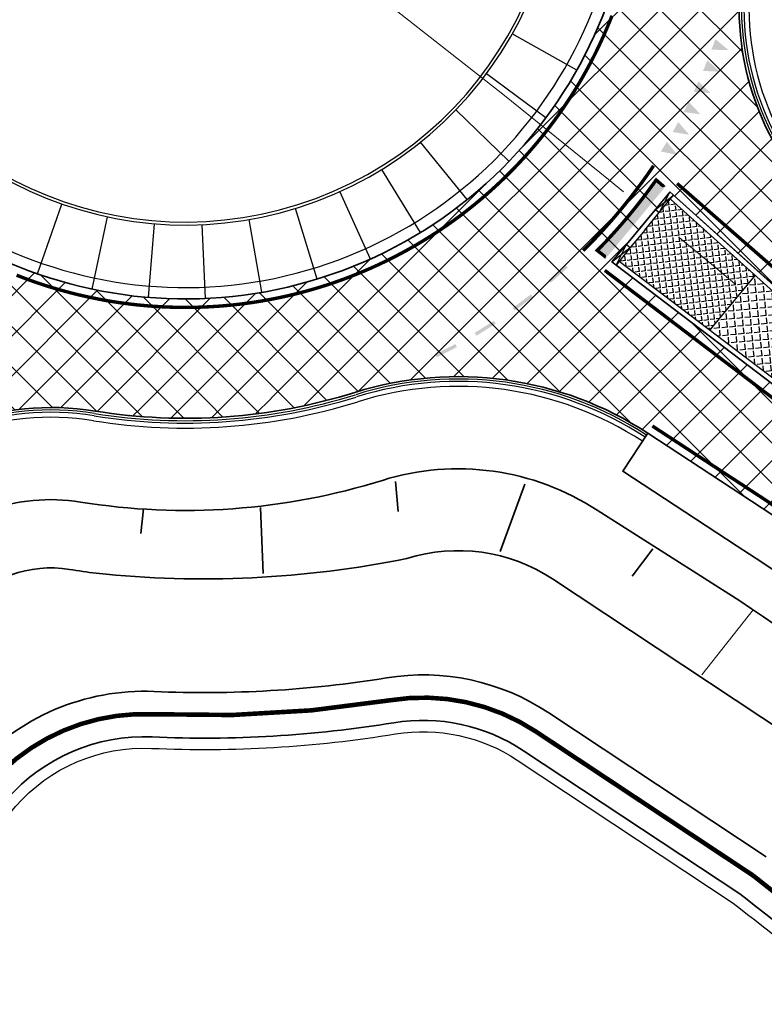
# Model space of a CAD drawing. Extents: x 100296 to 107772, y 404875 to 408930.
# Tile 63 of 97: x 101805 to 101838, y 407321 to 407365. Entities that reach past the tile are written whole.
import ezdxf

# ---------------------------------------------------------------- set-up
doc = ezdxf.new("R2010")
doc.units = 0
doc.linetypes.add('CENTER2', pattern=[28.575, 19.05, -3.175, 3.175, -3.175])
doc.linetypes.add('VW-3-3_STREEP', pattern=[6, 3, -3])
for name, color, linetype, lineweight in [('b-we-gw-taludarcering_lang-g', 2, 'Continuous', 18), ('n-we-am_as_weg_hoofdrijbaan_cirkelboog-g', 1, 'CENTER2', 18), ('n-we-gw-grondwerk-g', 2, 'Continuous', 35), ('n-we-gw-grondwerk_watergang-g', 170, 'Continuous', 35), ('n-we-vh-verharding_asfalt-g', 7, 'Continuous', 35), ('n-we-vh-verharding_kantverharding-g', 3, 'Continuous', 35), ('n-we-vw-markering_langs_streep_33_015-g', 7, 'VW-3-3_STREEP', 35), ('n-we-vw-markering_langs_streep_doorgetrokken_015-g', 7, 'Continuous', 35)]:
    doc.layers.add(name, color=color, linetype=linetype, lineweight=lineweight)
for name, color, linetype in [('n-xx-gw-waterlijn-gd', 161, 'Continuous'), ('TDFPOINT_', 7, 'Continuous'), ('TDNA3100_beton', 251, 'Continuous'), ('TDNL----_bossages', 71, 'Continuous'), ('TDNL----_plangrens', 4, 'ENV-L14'), ('TDNL----_rotonde', 1, 'Continuous')]:
    doc.layers.add(name, color=color, linetype=linetype)
doc.linetypes.add('ENV-L14', pattern='A,12.5,-1.25,[144,env-shp.shx,S=0.125,R=0,X=0,Y=0.75],-1.25', length=15)

# ---------------------------------------------------------------- blocks, each defined once
blk = doc.blocks.new('50000012')
blk.add_solid([(-0.25, 0), (0.25, 0), (0, -0.7)])

msp = doc.modelspace()

# ---------------------------------------------------------------- hatches: boundary and pattern name
at = {"layer": 'TDNA3100_beton'}
h = msp.add_hatch(dxfattribs=at)
h.set_pattern_fill('ANSI37', color=256, scale=10)
h.set_pattern_definition([(45, (0, 0), (-0.8838834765, 0.8838834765), []), (135, (0, 0), (-0.8838834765, -0.8838834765), [])])
edge = h.paths.add_edge_path(flags=16)
edge.add_line((101833.537, 407357.088), (101830.985, 407354.007))
edge.add_line((101830.985, 407354.007), (101850.173, 407339.418))
edge.add_arc((101850.744, 407340.238), 1, 235.1374, 410.3657)
edge.add_line((101851.382, 407341.009), (101833.537, 407357.088))
edge = h.paths.add_edge_path(flags=16)
edge.add_line((101797.812, 407350.409), (101794.66, 407352.871))
edge.add_line((101794.66, 407352.871), (101789.544, 407345.726))
edge.add_line((101789.544, 407345.726), (101780.628, 407333.272))
edge.add_arc((101781.465, 407332.724), 1, 146.7866, 322.0133)
edge.add_line((101782.253, 407332.109), (101792.12, 407343.714))
edge.add_line((101792.12, 407343.714), (101797.812, 407350.409))
edge = h.paths.add_edge_path(flags=16)
edge.add_line((101783.91, 407392.77), (101771.038, 407400.503))
edge.add_arc((101579.015, 407059.943), 390.965, 60.58376, 60.60384)
edge.add_arc((101770.491, 407399.665), 1.001, 64.73, 234.2769)
edge.add_arc((101653.727, 407236.057), 200, 54.23302, 54.48636, ccw=False)
edge.add_line((101770.625, 407398.337), (101782.3, 407389.927))
edge.add_line((101782.3, 407389.927), (101789.428, 407384.793))
edge.add_line((101789.428, 407384.793), (101791.629, 407388.133))
edge.add_line((101791.629, 407388.133), (101783.91, 407392.77))
edge = h.paths.add_edge_path(flags=16)
edge.add_arc((101812.238, 407372.133), 19.75, 20.5147, 200.519)
edge.add_arc((101812.238, 407372.133), 19.75, 200.519, 380.5147)
edge = h.paths.add_edge_path()
edge.add_line((101854.74, 407342.945), (101848.058, 407335.85))
edge.add_arc((101728.074, 407175.838), 200, 53.13592, 56.79757)
edge.add_line((101837.594, 407343.186), (101832.561, 407346.48))
edge.add_arc((101824.232, 407333.753), 15.21, 56.7976, 107.2612)
edge.add_arc((101812.24, 407372.122), 24.989, 260.8586, 287.4148, ccw=False)
edge.add_arc((101806.33, 407335.395), 12.211, 80.8586, 138.8307)
edge.add_line((101797.138, 407343.433), (101785.514, 407330.14))
edge.add_arc((101860.791, 407264.312), 100, 138.83068, 139.62873)
edge.add_line((101784.605, 407329.086), (101776.893, 407334.546))
edge.add_arc((101694.225, 407390.813), 100, 325.75928, 328.42914)
edge.add_line((101779.425, 407338.457), (101787.178, 407351.075))
edge.add_arc((101774.219, 407359.039), 15.21, 328.4291, 376.5199)
edge.add_arc((101774.219, 407359.04), 15.21, 16.5159, 21.6948)
edge.add_arc((101812.221, 407372.059), 24.989, 175.3138, 197.2189, ccw=False)
edge.add_arc((101775.145, 407375.099), 12.211, 355.3124, 414.2178)
edge.add_line((101782.285, 407385.005), (101769.984, 407393.999))
edge.add_arc((101653.355, 407237.039), 195.547, 53.38608, 54.48426)
edge.add_line((101766.954, 407396.206), (101771.995, 407404.317))
edge.add_line((101771.995, 407404.317), (101789.242, 407395.444))
edge.add_arc((101796.136, 407409.002), 15.21, 243.051, 293.5427)
edge.add_arc((101812.207, 407372.116), 25.025, 20.5296, 113.5426, ccw=False)
edge.add_arc((101831.579, 407379.003), 4.481, 16.0676, 24.9341, ccw=False)
edge.add_arc((101812.247, 407372.135), 24.991, -10.7922, 18.9336, ccw=False)
edge.add_arc((101848.79, 407365.169), 12.211, 169.2078, 226.9726)
edge.add_arc((101468.913, 406942.87), 555.808, 46.03867, 48.05038, ccw=False)
at = {"layer": 'TDNL----_bossages'}
h = msp.add_hatch(dxfattribs=at)
h.set_pattern_fill('ENV-A30', color=256)
h.set_pattern_definition([(45, (0, 0), (-0.6222539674, 0.6222539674), []), (45, (0, 3.1113), (-3.111269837, 3.111269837), [1, -0.6]), (17, (0, 0), (0.5157491, 1.5965521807), [0, -1.632, -0.924, 0, -1.344]), (48, (0, 0), (-0.3683115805, 1.623436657), [0, -1.616, 0, -1.648, 0, -1.328]), (71, (0, 0), (-0.9582315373, 1.345261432), [0, -1.6, 0, -0.96, -1.316])])
edge = h.paths.add_edge_path()
edge.add_arc((101795.013, 407413.695), 10.835, 253.6043, 289.6806)
edge.add_arc((101812.768, 407370.708), 35.69, 23.5966, 113.2801, ccw=False)
edge.add_arc((101831.579, 407379.003), 15.131, 17.2905, 23.3269, ccw=False)
edge.add_arc((101812.249, 407372.135), 35.638, -10.7939, 18.5972, ccw=False)
edge.add_arc((101875.571, 407361.089), 28.649, 171.2226, 180.1938)
edge.add_arc((101849.028, 407365.184), 4.692, 169.9397, 243.3265, ccw=False)
edge.add_arc((101812.249, 407372.135), 32.738, 349.2061, 378.6569)
edge.add_arc((101831.579, 407379.003), 12.231, 17.1405, 23.2959)
edge.add_arc((101812.768, 407370.708), 32.79, 23.609, 113.4266)
edge.add_arc((101795.013, 407413.695), 13.735, 251.0658, 290.0913, ccw=False)
edge.add_arc((101790.881, 407401.649), 1, 156.5624, 251.0658, ccw=False)
edge.add_line((101789.963, 407402.047), (101790.291, 407402.808))
edge.add_line((101790.291, 407402.808), (101790.779, 407403.245))
edge.add_line((101790.779, 407403.245), (101791.368, 407403.373))
edge.add_line((101791.368, 407403.373), (101791.954, 407403.3))
at = {"layer": 'TDNL----_rotonde'}
h = msp.add_hatch(color=256, dxfattribs=at)
h.paths.add_polyline_path([(101831.972, 407355.787), (101831.704, 407356.009, -0.02037), (101830.346, 407354.51), (101830.691, 407354.24)])
h.paths.add_polyline_path([(101833.254, 407357.334), (101832.934, 407357.613, -0.020358), (101831.704, 407356.009), (101831.972, 407355.787)])
h = msp.add_hatch(dxfattribs=at)
h.set_pattern_fill('ANGLE', color=256, angle=457.0147, style=0)
h.set_pattern_definition([(97.01467233, (0, 0), (-0.27294160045, -0.03358396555), [0.2, -0.075]), (187.01467233, (0, 0), (0.03358396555, -0.27294160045), [0.2, -0.075])])
h.paths.add_polyline_path([(101835.285, 407351.015), (101836.281, 407352.218), (101832.43, 407355.407), (101831.301, 407354.044), (101831.914, 407353.577)])
h.paths.add_polyline_path([(101832.43, 407355.407), (101836.281, 407352.218), (101837.278, 407353.421), (101834.139, 407356.249), (101833.56, 407356.771)])
h = msp.add_hatch(dxfattribs=at)
h.set_pattern_fill('ANGLE', color=256, scale=0.05, angle=455.3657, style=0)
h.set_pattern_definition([(95.36567, (102091.80503, 407309.90906), (-0.34771965, -0.03265897), [0.254, -0.09525]), (185.36567, (102091.80503, 407309.90906), (0.03265897, -0.34771965), [0.254, -0.09525])])
h.paths.add_polyline_path([(101835.285, 407351.015), (101840.859, 407346.776), (101841.472, 407346.31), (101846.884, 407342.195), (101847.494, 407342.93)])
h.paths.add_polyline_path([(101847.494, 407342.93), (101848.104, 407343.666), (101843.059, 407348.212), (101837.278, 407353.421), (101835.285, 407351.015)])

# ---------------------------------------------------------------- linework, layer by layer
at = {"layer": 'b-we-gw-taludarcering_lang-g'}
msp.add_line((101834.938, 407335.859), (101837.199, 407338.71), dxfattribs=at)
at = {"layer": 'n-we-am_as_weg_hoofdrijbaan_cirkelboog-g', "flags": 128}
msp.add_lwpolyline([(101552.913, 407468.676, -0.193346), (101887.232, 407303.817)], format="xyb", dxfattribs=at)
at = {"layer": 'n-we-gw-grondwerk-g'}
msp.add_line((101828.372, 407340.079), (101840.673, 407331.926), dxfattribs=at)
at = {"layer": 'n-we-gw-grondwerk-g', "flags": 128}
msp.add_lwpolyline([(101788.565, 407327.477), (101800.187, 407340.767, -0.258449), (101807.626, 407343.452, 0.116158), (101820.903, 407344.405, -0.224249), (101830.343, 407343.091), (101836.608, 407339.108, -0.050191), (101867.458, 407313.566), (101866.823, 407314.209), (101870.274, 407310.643), (101871.611, 407309.234)], format="xyb", dxfattribs=at)
for points in [[(101821.475, 407344.358), (101821.596, 407343.029)], [(101827.161, 407344.237), (101826.072, 407341.277)], [(101810.404, 407343.15), (101810.283, 407342.062)], [(101815.546, 407343.21), (101815.667, 407340.31)], [(101832.787, 407341.398), (101831.88, 407340.189)]]:
    msp.add_lwpolyline(points, dxfattribs=at)
at = {"layer": 'n-we-gw-grondwerk-g'}
for centre, radius, start, end in [((101824.232, 407333.754), 7.56, 56.7961, 107.3538), ((101813.051, 407385.014), 44.941, 263.9633, 281.457), ((101806.33, 407335.395), 5.16, 80.8634, 138.8272), ((101812.24, 407372.119), 32.036, 260.8564, 262.9797)]:
    msp.add_arc(centre, radius, start, end, dxfattribs=at)
at = {"layer": 'n-we-gw-grondwerk_watergang-g'}
for p, q in [((101828.209, 407334.189), (101837.77, 407327.852)), ((101836.608, 407326.223), (101827.104, 407332.521))]:
    msp.add_line(p, q, dxfattribs=at)
for centre, radius, start, end in [((101813.051, 407385.014), 49.941, 267.4899, 279.2489), ((101822.685, 407325.853), 10, 56.4642, 99.2489), ((101810.426, 407325.131), 10, 87.4899, 138.8307), ((101822.685, 407325.853), 8, 56.4642, 99.2489), ((101813.051, 407385.014), 51.941, 267.4899, 279.2489), ((101810.426, 407325.131), 8, 87.4899, 138.8307), ((101756.015, 407221.075), 132.481, 46.96211, 52.53081)]:
    msp.add_arc(centre, radius, start, end, dxfattribs=at)
at = {"layer": 'n-we-vh-verharding_asfalt-g', "flags": 128}
msp.add_lwpolyline([(101832.561, 407346.48), (101831.466, 407344.807), (101836.499, 407341.513, -0.052168), (101868.442, 407315.484, -0.052168)], format="xyb", dxfattribs=at)
at = {"layer": 'n-we-vh-verharding_kantverharding-g'}
msp.add_line((101851.382, 407341.009), (101833.537, 407357.088), dxfattribs=at)
for points in [[(101840.458, 407356.243, -0.257496), (101836.795, 407367.454, 0.130448), (101835.885, 407380.244, 0.038707), (101835.643, 407380.892, 0.429494), (101802.227, 407395.066, -0.224249), (101789.242, 407395.444)], [(101785.517, 407330.143), (101797.138, 407343.433, -0.258449), (101808.269, 407347.451, 0.116158), (101819.695, 407348.271, -0.224249), (101832.561, 407346.48)]]:
    msp.add_lwpolyline(points, format="xyb", dxfattribs=at)
at = {"layer": 'n-we-vh-verharding_kantverharding-g', "flags": 128}
for points in [[(101831.623, 407354.778), (101832.899, 407356.318)], [(101831.169, 407353.868), (101850.106, 407339.468)]]:
    msp.add_lwpolyline(points, dxfattribs=at)
msp.add_lwpolyline([(101832.561, 407346.48), (101837.594, 407343.186, -0.053137), (101870.404, 407316.346), (101869.769, 407316.989), (101873.22, 407313.423), (101874.556, 407312.013)], format="xyb", dxfattribs=at)
at = {"layer": 'n-we-vh-verharding_kantverharding-g'}
msp.add_arc((101812.238, 407372.133), 19.75, 200.5147, 20.5147, dxfattribs=at)
at = {"layer": 'n-we-vw-markering_langs_streep_33_015-g', "const_width": 0.15, "flags": 128}
msp.add_lwpolyline([(101832.766, 407346.794), (101837.799, 407343.5, -0.053413), (101870.724, 407316.541), (101873.491, 407313.682), (101874.828, 407312.271), (101876.908, 407310.079), (101880.289, 407306.441), (101883.634, 407302.77), (101886.943, 407299.066), (101890.218, 407295.328), (101893.463, 407291.561), (101896.681, 407287.766), (101899.875, 407283.947), (101903.048, 407280.107), (101906.204, 407276.249), (101909.344, 407272.375), (101912.474, 407268.488), (101915.596, 407264.591), (101918.713, 407260.687), (101921.829, 407256.778), (101924.945, 407252.868), (101928.061, 407248.958), (101931.177, 407245.048), (101934.294, 407241.137), (101937.41, 407237.227), (101940.526, 407233.317), (101943.642, 407229.407), (101946.759, 407225.497), (101949.875, 407221.587), (101952.991, 407217.677), (101956.107, 407213.767), (101959.224, 407209.857), (101962.34, 407205.946), (101965.456, 407202.036), (101968.572, 407198.126), (101971.689, 407194.216), (101974.805, 407190.306), (101977.921, 407186.396), (101981.037, 407182.486), (101984.154, 407178.576), (101987.27, 407174.665), (101990.386, 407170.755), (101993.502, 407166.845), (101996.618, 407162.935), (101999.735, 407159.025), (102001.192, 407157.196), (102002.851, 407155.115), (102005.967, 407151.205), (102009.083, 407147.295), (102012.2, 407143.384), (102015.316, 407139.474), (102018.432, 407135.564), (102021.548, 407131.654), (102024.665, 407127.744), (102027.781, 407123.834), (102030.897, 407119.924), (102031.502, 407119.165), (102034.013, 407116.014), (102037.13, 407112.104), (102040.246, 407108.193), (102043.362, 407104.283), (102046.478, 407100.373), (102049.595, 407096.463), (102052.711, 407092.553), (102055.827, 407088.643), (102058.943, 407084.733), (102062.06, 407080.823), (102065.176, 407076.912), (102068.292, 407073.002), (102071.408, 407069.092), (102074.525, 407065.182), (102077.641, 407061.272), (102080.757, 407057.362), (102083.873, 407053.452), (102086.99, 407049.542), (102090.106, 407045.632), (102093.222, 407041.721), (102096.338, 407037.811), (102099.455, 407033.901), (102102.571, 407029.991), (102105.687, 407026.081), (102108.803, 407022.171), (102111.919, 407018.261), (102115.036, 407014.351), (102118.152, 407010.44), (102121.268, 407006.53), (102124.384, 407002.62), (102127.501, 406998.71), (102130.617, 406994.8), (102133.733, 406990.89), (102136.849, 406986.98), (102139.966, 406983.07), (102143.082, 406979.16), (102146.198, 406975.249), (102149.314, 406971.339), (102152.431, 406967.429), (102155.547, 406963.519), (102158.663, 406959.609), (102161.778, 406955.699), (102164.886, 406951.791), (102167.978, 406947.878), (102171.048, 406943.956), (102174.088, 406940.018), (102177.092, 406936.06), (102180.051, 406932.077), (102182.958, 406928.063), (102185.806, 406924.014), (102188.587, 406919.925), (102191.299, 406915.792), (102193.942, 406911.614), (102196.515, 406907.393), (102199.017, 406903.129), (102201.448, 406898.824), (102203.806, 406894.479), (102206.092, 406890.096), (102208.305, 406885.675), (102210.443, 406881.218), (102212.507, 406876.726), (102214.496, 406872.2), (102216.409, 406867.641), (102218.246, 406863.051), (102220.006, 406858.432), (102221.689, 406853.783), (102223.295, 406849.107), (102224.822, 406844.405), (102226.27, 406839.679), (102227.64, 406834.928), (102228.93, 406830.156), (102230.145, 406825.359), (102231.293, 406820.538), (102232.382, 406815.698), (102233.42, 406810.841), (102233.42, 406810.841), (102233.457, 406810.664, -0.014681), (102236.484, 406793.291), (102238.388, 406780.086, -0.003492), (102238.578, 406778.697), (102239.858, 406767.185)], format="xyb", dxfattribs=at)
at = {"layer": 'n-we-vw-markering_langs_streep_doorgetrokken_015-g', "const_width": 0.15, "flags": 128}
for points in [[(101833.854, 407357.455, -0.022004), (101859.318, 407333.879), (101876.278, 407316.352), (101877.629, 407314.928)], [(101830.676, 407353.634), (101849.813, 407339.082, -0.034926), (101870.727, 407320.665), (101872.104, 407319.271), (101875.577, 407315.681), (101876.925, 407314.26)]]:
    msp.add_lwpolyline(points, format="xyb", dxfattribs=at)
at = {"layer": 'n-xx-gw-waterlijn-gd', "ltscale": 0.1, "const_width": 0.2}
for points in [[(101827.657, 407333.355, 0.188883), (101821.238, 407334.736, -0.051353), (101810.82, 407334.123, 0.22784), (101803.651, 407331.056), (101795.998, 407322.305)], [(101827.657, 407333.355), (101837.189, 407327.037, -0.024432), (101847.139, 407318.613), (101848.629, 407317.017), (101851.86, 407313.462), (101855.045, 407309.868), (101858.181, 407306.236), (101861.267, 407302.565), (101864.137, 407299.058), (101918.035, 407217.792), (101969.256, 407135.244)]]:
    msp.add_lwpolyline(points, format="xyb", dxfattribs=at)
at = {"layer": 'TDFPOINT_'}
for points in [[(101830.735, 407379.054, 1.000038), (101793.741, 407365.21, 0.999962)], [(101833.537, 407357.088), (101830.985, 407354.007), (101850.173, 407339.418, 0.959202), (101851.382, 407341.009)]]:
    msp.add_lwpolyline(points, format="xyb", close=True, dxfattribs=at)
at = {"layer": 'TDNL----_plangrens', "flags": 128}
msp.add_lwpolyline([(100739.287, 407413.077, -0.143247), (100723.751, 407449.32, -0.256812), (100723.984, 407450.243), (100744.992, 407466.294, -0.125198), (100746.663, 407466.988), (100748.19, 407467.146, -0.016623), (100754.006, 407467.496), (100782.803, 407465.563), (100787.864, 407465.328), (100792.837, 407465.08), (100797.812, 407464.817), (100802.786, 407464.541), (100807.759, 407464.25), (100812.732, 407463.944), (100817.668, 407463.625), (100822.562, 407463.247), (100827.487, 407462.797), (100832.453, 407462.323), (100837.423, 407461.834), (100842.46, 407461.322), (100847.545, 407460.885), (100852.562, 407460.5), (100857.533, 407460.103), (100862.504, 407459.692), (100867.238, 407459.286), (100871.955, 407458.564), (100877.078, 407457.746), (100882.136, 407457.162), (100887.216, 407456.446), (100892.394, 407455.977), (100897.375, 407455.526), (100902.345, 407455.06), (100907.315, 407454.58), (100912.26, 407454.087), (100917.179, 407453.55), (100922.047, 407452.969), (100926.848, 407452.286), (100931.718, 407451.454), (100936.746, 407450.579), (100941.787, 407449.777), (100946.892, 407448.968), (100952.163, 407448.3), (100957.313, 407447.881), (100962.26, 407447.463), (100966.993, 407447.018), (100971.682, 407446.292), (100976.581, 407445.431), (100981.546, 407444.544), (100986.525, 407443.64), (100991.527, 407442.74), (100992.333, 407435.384), (101010.646, 407439.363), (101044.608, 407446.751), (101045.548, 407451.865), (101045.735, 407470.838), (101152.226, 407468.563), (101153.796, 407444.826, -0.022136), (101223.76, 407453.484, -0.032015), (101250.534, 407454.525), (101283.164, 407454.725), (101303.289, 407454.872), (101377.701, 407457.671), (101383.509, 407454.801), (101393.978, 407453.974, 0.010913), (101394.434, 407453.93), (101414.361, 407452.414), (101422.656, 407452.026), (101432.62, 407451.54), (101442.511, 407451.019), (101452.418, 407450.334), (101462.461, 407449.634), (101472.522, 407449.054), (101482.525, 407448.499), (101492.485, 407447.938), (101497.455, 407447.635), (101502.45, 407447.332), (101507.418, 407447.041), (101512.347, 407446.74), (101517.255, 407446.424), (101522.141, 407446.09), (101527.002, 407445.734), (101531.838, 407445.351), (101536.65, 407444.937), (101541.435, 407444.49), (101546.191, 407444.004), (101550.887, 407443.477), (101555.499, 407442.883), (101560.095, 407442.179), (101564.726, 407441.39), (101569.355, 407440.535), (101573.963, 407439.616), (101578.559, 407438.624), (101583.182, 407437.563), (101587.787, 407436.473), (101592.32, 407435.332), (101596.555, 407434.185), (101627.128, 407423.645), (101632.471, 407440.484), (101650.339, 407434.411), (101666.674, 407429.308), (101657.666, 407400.472), (101662.609, 407398.928), (101669.244, 407419.6, -0.416061), (101672.402, 407421.214), (101686.819, 407416.5), (101691.477, 407415.007), (101696.122, 407413.52), (101700.774, 407412.031), (101705.421, 407410.544), (101710.009, 407409.059), (101714.528, 407407.51), (101719.032, 407405.884), (101723.523, 407404.191), (101728.031, 407402.419), (101732.547, 407400.629), (101737, 407398.8), (101741.422, 407396.906), (101745.812, 407394.952), (101750.14, 407392.936), (101754.442, 407390.815), (101758.812, 407388.597), (101765.285, 407385.357), (101767.304, 407384.309, -0.304615), (101772.655, 407374.527, -0.000684), (101772.658, 407374.512, 0.068402), (101773.464, 407363.745, -0.192925), (101772.206, 407356.412), (101761.363, 407339.317), (101767.937, 407334.735), (101793.57, 407316.492), (101804.78, 407330.069, -0.22784), (101810.754, 407332.624, 0.051353), (101821.479, 407333.256, -0.188883), (101826.828, 407332.105), (101836.317, 407325.815, -0.024238), (101846.077, 407317.552), (101847.526, 407316), (101850.744, 407312.46), (101853.916, 407308.88), (101857.039, 407305.263), (101860.112, 407301.608), (101862.928, 407298.166), (101916.773, 407216.982), (101968.21, 407134.086), (101972.068, 407127.404), (101996.302, 407098.101), (102005.364, 407086.792), (102008.446, 407082.877), (102011.531, 407078.915), (102014.733, 407074.987), (102018.027, 407071.2), (102021.214, 407067.381), (102024.434, 407063.511), (102027.792, 407059.702), (102031.206, 407056.045), (102034.47, 407052.266), (102037.895, 407048.536), (102041.324, 407044.881), (102044.689, 407041.193), (102048.063, 407037.491), (102051.427, 407033.785), (102054.786, 407030.066), (102058.17, 407026.353), (102061.643, 407022.587), (102065.424, 407019.109), (102069.057, 407015.625), (102072.737, 407012.176), (102076.308, 407008.7), (102079.803, 407005.117), (102083.411, 407001.494), (102087.229, 406998.062), (102090.977, 406994.666), (102094.696, 406991.276), (102098.317, 406987.825), (102101.904, 406984.315), (102105.514, 406980.761), (102109.244, 406977.285), (102112.961, 406973.868), (102116.597, 406970.418), (102120.19, 406966.919), (102123.764, 406963.392), (102127.319, 406959.845), (102130.867, 406956.286), (102134.398, 406952.732), (102137.87, 406949.135), (102141.339, 406945.515), (102144.792, 406941.893), (102148.207, 406938.285), (102151.591, 406934.704), (102154.918, 406931.144), (102158.166, 406927.572), (102161.363, 406923.995), (102164.495, 406920.416), (102167.544, 406916.826), (102170.501, 406913.207), (102173.375, 406909.554), (102176.191, 406905.846), (102178.966, 406902.102), (102181.658, 406898.316), (102184.248, 406894.458), (102186.763, 406890.533), (102189.221, 406886.554), (102191.619, 406882.559), (102193.872, 406878.49), (102196.06, 406874.348), (102198.21, 406870.172), (102200.307, 406865.974), (102202.24, 406861.91), (102208.465, 406847.878), (102209.612, 406844.537), (102211.065, 406840.064), (102212.443, 406835.567), (102213.746, 406831.048), (102214.975, 406826.503), (102216.136, 406821.917), (102217.239, 406817.284), (102218.292, 406812.607), (102219.301, 406807.886), (102219.325, 406807.772, -0.014681), (102222.207, 406791.232), (102224.111, 406778.028, -0.003492), (102224.274, 406776.839), (102225.121, 406769.34, 0.061641), (102220.786, 406763.286), (102219.487, 406761.144, -0.028949), (102216.028, 406759.554), (102209.661, 406756.643), (102212.638, 406750.132), (102212.77, 406736.71, 0.194992), (102231.938, 406746.034, -0.118256), (102234.99, 406749.142, -0.189075), (102261.26, 406754.064, -0.153491), (102274.921, 406742.523, 0.186288), (102288.242, 406736.796), (102295.508, 406736.468), (102295.097, 406742.853), (102293.275, 406749.549), (102279.285, 406779.295), (102275.599, 406787.178), (102279.459, 406788.946), (102271.403, 406806.531), (102262.454, 406826.065), (102245.515, 406863.059), (102225.87, 406905.623), (102192.806, 406977.38), (102173.546, 407019.093), (102144.19, 407082.736), (102101.988, 407174.612), (102101.566, 407175.532), (102070.447, 407156.068), (102058.354, 407182.319), (102047.54, 407175.681), (102037.739, 407186.379), (102032.874, 407192.299), (102029.255, 407196.138), (102025.828, 407199.767), (102022.406, 407203.449), (102018.903, 407207.135), (102015.389, 407210.786), (102011.829, 407214.441), (102008.182, 407218.076), (102004.49, 407221.639), (102000.843, 407225.107), (101997.258, 407228.594), (101993.628, 407232.122), (101989.961, 407235.645), (101986.287, 407239.139), (101982.618, 407242.625), (101978.923, 407246.111), (101975.212, 407249.583), (101971.51, 407253.022), (101967.847, 407256.456), (101964.19, 407259.911), (101960.538, 407263.37), (101956.974, 407266.772), (101953.536, 407270.243), (101950.022, 407273.863), (101946.432, 407277.447), (101942.909, 407281), (101939.364, 407284.602), (101935.744, 407288.247), (101932.072, 407291.848), (101928.419, 407295.428), (101924.813, 407298.944), (101921.305, 407302.533), (101917.695, 407306.239), (101913.96, 407309.964), (101910.156, 407313.597), (101906.37, 407317.173), (101902.563, 407320.729), (101898.735, 407324.275), (101894.865, 407327.796), (101890.979, 407331.268), (101887.092, 407334.706), (101883.216, 407338.102), (101879.348, 407341.51), (101875.434, 407344.911), (101871.619, 407348.185), (101855.595, 407362.909, -0.252732), (101854.819, 407365.154, 0.12191), (101853.161, 407385.816, 0.025555), (101852.353, 407387.982, 0.410588), (101795.986, 407410.505, -0.17814), (101793.686, 407410.635), (101790.402, 407411.669), (101780.409, 407411.565), (101774.564, 407415.656), (101770.103, 407418.488), (101765.77, 407421.195), (101761.453, 407423.907), (101757.101, 407426.624), (101752.717, 407429.332), (101748.299, 407432.018), (101743.858, 407434.667), (101739.403, 407437.289), (101734.926, 407439.885), (101730.428, 407442.456), (101725.909, 407445.003), (101721.323, 407447.549), (101716.643, 407450.029), (101711.914, 407452.415), (101707.143, 407454.704), (101702.338, 407456.9), (101697.38, 407459.065), (101685.044, 407463.695, -0.146899), (101683.593, 407464.958), (101689.246, 407482.745), (101683.893, 407484.422), (101690.31, 407504.961), (101682.103, 407507.907), (101666.15, 407456.924), (101657.685, 407459.121), (101639.766, 407464.547), (101639.685, 407464.286), (101635.455, 407465.601), (101641.237, 407483.167), (101645.307, 407495.533), (101642.08, 407496.719), (101607.129, 407511.646), (101612.392, 407526.001), (101581.993, 407524.671), (101579.507, 407517.488), (101575.394, 407510.198), (101573.121, 407508.777), (101557.269, 407506.807), (101530.824, 407506.206), (101519.057, 407505.93), (101507.29, 407505.653), (101484.731, 407504.656), (101459.497, 407502.934), (101427.265, 407501.014), (101421.153, 407500.943), (101415.041, 407500.872), (101396.604, 407500.255), (101374.489, 407495.756), (101364.292, 407497.12), (101352.064, 407497.113), (101349.584, 407498.703), (101347.492, 407498.976), (101346.248, 407498.39), (101332.711, 407497.804), (101330.029, 407500.122), (101327.997, 407500.331), (101324.518, 407498.84), (101295.003, 407497.573), (101253.763, 407494.725), (101210.414, 407493.493), (101206.788, 407493.731), (101197.064, 407494.53), (101185.904, 407498.014), (101174.033, 407511.47), (101174.455, 407521.521), (101154.625, 407522.265), (101154.208, 407511.155), (101154.051, 407506.961), (101128.647, 407505.961), (101129.038, 407486.739), (101083.087, 407487.881), (101045.912, 407488.699), (101046.337, 407524.66), (101018.197, 407520.306), (101013.516, 407520.023), (101008.506, 407519.689), (101003.328, 407519.371), (100998.019, 407518.772), (100992.877, 407518.042), (100987.831, 407517.295), (100982.874, 407516.548), (100977.976, 407515.901), (100973.021, 407515.31), (100968.036, 407514.73), (100963.064, 407514.171), (100958.089, 407513.646), (100953.019, 407513.126), (100947.903, 407512.502), (100942.897, 407511.846), (100937.935, 407511.25), (100932.946, 407510.666), (100927.968, 407510.097), (100923.119, 407509.574), (100918.262, 407509.232), (100913.265, 407508.895), (100908.271, 407508.562), (100903.281, 407508.238), (100898.297, 407507.929), (100893.313, 407507.634), (100888.336, 407507.355), (100883.34, 407507.098), (100878.168, 407506.821), (100872.915, 407506.317), (100867.833, 407505.711), (100863.07, 407505.164), (100858.33, 407504.917), (100853.369, 407504.701), (100848.387, 407504.499), (100843.339, 407504.31), (100838.25, 407504.044), (100833.228, 407503.745), (100828.244, 407503.463), (100823.26, 407503.195), (100818.326, 407502.945), (100813.419, 407502.775), (100808.465, 407502.653), (100803.484, 407502.545), (100798.504, 407502.452), (100793.522, 407502.374), (100789.347, 407502.318, -0.012414), (100787.98, 407502.342), (100756.167, 407501.166, -0.204149), (100733.464, 407510.682, 0.472604), (100669.209, 407512.987, -0.189251), (100667.842, 407512.288), (100642.492, 407510.2), (100642.192, 407512.871), (100631.088, 407512.614, -0.010411), (100621.58, 407512.591), (100613.926, 407512.725), (100603.93, 407512.908), (100593.931, 407513.092), (100583.933, 407513.275), (100573.935, 407513.459), (100563.936, 407513.642), (100553.938, 407513.826), (100548.939, 407513.918), (100543.94, 407514.009), (100538.941, 407514.101), (100533.941, 407514.193), (100523.943, 407514.376), (100513.945, 407514.56), (100503.946, 407514.743), (100493.948, 407514.927), (100483.949, 407515.11), (100473.933, 407515.293), (100453.469, 407515.647, 0.030706), (100439.261, 407515.02), (100391.282, 407509.047), (100383.01, 407506.929), (100371.062, 407505.886), (100362.02, 407505.096), (100330.373, 407500), (100299.911, 407493.902), (100308.164, 407454.176), (100345.867, 407460.763), (100370.687, 407465.099), (100400, 407467.735), (100436.284, 407469.121), (100480.738, 407467.998), (100527.748, 407460.884), (100583.384, 407446.232), (100637.584, 407424.585), (100688.405, 407397.253), (100715.467, 407378.851), (100722.649, 407379.942), (100725.106, 407378.112), (100734.595, 407380.53), (100753.268, 407385.515), (100765.323, 407388.29), (100752.068, 407397.541)], format="xyb", close=True, dxfattribs=at)
at = {"layer": 'TDNL----_rotonde'}
for p, q in [((101842.48, 407348.734), (101833.56, 407356.771)), ((101832.43, 407355.407), (101833.065, 407356.174)), ((101832.43, 407355.407), (101831.793, 407354.637)), ((101831.308, 407354.039), (101840.859, 407346.776)), ((101837.278, 407353.421), (101835.285, 407351.015))]:
    msp.add_line(p, q, dxfattribs=at)
at = {"layer": 'TDNL----_rotonde', "ltscale": 0.1, "flags": 128}
for points in [[(101829.441, 407362.432), (101826.61, 407364.029)], [(101828.079, 407360.338), (101825.472, 407362.279)], [(101826.463, 407358.433), (101824.122, 407360.687)], [(101824.62, 407356.746), (101822.582, 407359.278)], [(101822.578, 407355.306), (101820.877, 407358.075)], [(101820.371, 407354.135), (101819.033, 407357.097)], [(101805.744, 407353.481), (101806.812, 407356.55)], [(101818.034, 407353.253), (101817.08, 407356.359)], [(101808.151, 407352.81), (101808.823, 407355.99)], [(101815.604, 407352.672), (101815.05, 407355.874)], [(101810.623, 407352.449), (101810.888, 407355.688)], [(101813.12, 407352.403), (101812.975, 407355.649)]]:
    msp.add_lwpolyline(points, dxfattribs=at)
at = {"layer": 'TDNL----_rotonde', "flags": 128}
for points in [[(101833.254, 407357.334), (101832.934, 407357.613)], [(101833.537, 407357.088), (101832.899, 407356.318), (101833.068, 407356.178), (101833.7, 407356.941), (101833.54, 407357.085), (101833.068, 407356.178)], [(101832.899, 407356.318), (101833.7, 407356.941)], [(101830.985, 407354.007), (101831.623, 407354.778), (101831.793, 407354.637), (101831.169, 407353.868), (101830.988, 407354.006), (101831.793, 407354.637)], [(101831.169, 407353.868), (101831.623, 407354.778)], [(101830.691, 407354.24), (101830.346, 407354.51)], [(101830.988, 407354.006), (101830.986, 407354.008)], [(101832.326, 407346.12), (101832.446, 407346.304)]]:
    msp.add_lwpolyline(points, dxfattribs=at)
at = {"layer": 'TDNL----_rotonde'}
for centre, radius, start, end in [((101812.238, 407372.133), 19.25, 200.5147, 20.5147), ((101812.238, 407372.133), 16.5, 200.5147, 20.5147), ((101812.238, 407372.133), 16.37, 200.5147, 20.5147), ((101848.79, 407365.169), 12.106, 169.2135, 227.1802), ((101848.79, 407365.169), 12, 169.2135, 227.1802), ((101848.79, 407365.169), 11.781, 169.2135, 227.1802), ((101824.232, 407333.753), 15.105, 56.7976, 107.3552), ((101824.232, 407333.753), 15, 56.7976, 107.3552), ((101824.232, 407333.753), 14.78, 56.7973, 107.3553), ((101812.24, 407372.122), 25.094, 260.8556, 287.3363), ((101812.24, 407372.122), 25.419, 260.8556, 287.3373), ((101812.238, 407372.133), 25.21, 260.8647, 287.3343), ((101806.33, 407335.395), 12.106, 80.8647, 138.8285), ((101806.33, 407335.395), 12, 80.8647, 138.8285), ((101806.33, 407335.395), 11.781, 80.8647, 138.8285)]:
    msp.add_arc(centre, radius, start, end, dxfattribs=at)
at = {"layer": 'TDNL----_rotonde', "linetype": 'ByBlock'}
for p in [(101822.526, 407359.233), (101824.553, 407356.692), (101832.261, 407355.548), (101809.77, 407347.255)]:
    msp.add_point(p, dxfattribs=at)
at = {"layer": 'TDNL----_rotonde'}
for points in [[(101830.736, 407364.399), (101830.874, 407364.341), (101830.831, 407364.629), (101830.97, 407364.573)], [(101830.831, 407364.629), (101830.97, 407364.573), (101830.922, 407364.861), (101831.062, 407364.806)], [(101830.538, 407363.942), (101830.675, 407363.881), (101830.639, 407364.17), (101830.776, 407364.11)], [(101830.639, 407364.17), (101830.776, 407364.11), (101830.736, 407364.399), (101830.874, 407364.341)], [(101830.329, 407363.49), (101830.465, 407363.425), (101830.435, 407363.715), (101830.571, 407363.652)], [(101830.435, 407363.715), (101830.571, 407363.652), (101830.538, 407363.942), (101830.675, 407363.881)], [(101830.109, 407363.043), (101830.243, 407362.975), (101830.221, 407363.266), (101830.355, 407363.2)], [(101830.221, 407363.266), (101830.355, 407363.2), (101830.329, 407363.49), (101830.465, 407363.425)], [(101829.878, 407362.602), (101830.01, 407362.531), (101829.995, 407362.822), (101830.128, 407362.753)], [(101829.995, 407362.822), (101830.128, 407362.753), (101830.109, 407363.043), (101830.243, 407362.975)], [(101829.636, 407362.167), (101829.766, 407362.093), (101829.758, 407362.384), (101829.889, 407362.311)], [(101829.758, 407362.384), (101829.889, 407362.311), (101829.878, 407362.602), (101830.01, 407362.531)], [(101829.383, 407361.738), (101829.511, 407361.661), (101829.511, 407361.952), (101829.64, 407361.876)], [(101829.511, 407361.952), (101829.64, 407361.876), (101829.636, 407362.167), (101829.766, 407362.093)], [(101829.12, 407361.316), (101829.246, 407361.235), (101829.253, 407361.526), (101829.38, 407361.447)], [(101829.253, 407361.526), (101829.38, 407361.447), (101829.383, 407361.738), (101829.511, 407361.661)], [(101828.846, 407360.9), (101828.97, 407360.816), (101828.984, 407361.107), (101829.109, 407361.025)], [(101828.984, 407361.107), (101829.109, 407361.025), (101829.12, 407361.316), (101829.246, 407361.235)], [(101828.562, 407360.491), (101828.684, 407360.404), (101828.705, 407360.695), (101828.828, 407360.609)], [(101828.705, 407360.695), (101828.828, 407360.609), (101828.846, 407360.9), (101828.97, 407360.816)], [(101828.268, 407360.089), (101828.387, 407359.999), (101828.416, 407360.289), (101828.537, 407360.201)], [(101828.416, 407360.289), (101828.537, 407360.201), (101828.562, 407360.491), (101828.684, 407360.404)], [(101827.964, 407359.695), (101828.081, 407359.602), (101828.117, 407359.891), (101828.236, 407359.8)], [(101828.117, 407359.891), (101828.236, 407359.8), (101828.268, 407360.089), (101828.387, 407359.999)], [(101827.65, 407359.308), (101827.765, 407359.212), (101827.808, 407359.501), (101827.924, 407359.406)], [(101827.808, 407359.501), (101827.924, 407359.406), (101827.964, 407359.695), (101828.081, 407359.602)], [(101827.161, 407358.743), (101827.273, 407358.643), (101827.327, 407358.929), (101827.439, 407358.831)], [(101827.327, 407358.929), (101827.439, 407358.831), (101827.489, 407359.118), (101827.603, 407359.02)], [(101827.489, 407359.118), (101827.603, 407359.02), (101827.65, 407359.308), (101827.765, 407359.212)], [(101826.824, 407358.377), (101826.934, 407358.274), (101826.994, 407358.559), (101827.104, 407358.457)], [(101826.994, 407358.559), (101827.104, 407358.457), (101827.161, 407358.743), (101827.273, 407358.643)], [(101826.478, 407358.019), (101826.585, 407357.913), (101826.652, 407358.197), (101826.76, 407358.092)], [(101826.652, 407358.197), (101826.76, 407358.092), (101826.824, 407358.377), (101826.934, 407358.274)], [(101832.483, 407357.878), (101832.605, 407357.792), (101832.621, 407358.077), (101832.745, 407357.992)], [(101832.621, 407358.077), (101832.745, 407357.992), (101832.758, 407358.277), (101832.882, 407358.193)], [(101825.943, 407357.498), (101826.045, 407357.389), (101826.123, 407357.669), (101826.227, 407357.561)], [(101826.123, 407357.669), (101826.227, 407357.561), (101826.302, 407357.843), (101826.407, 407357.736)], [(101826.302, 407357.843), (101826.407, 407357.736), (101826.478, 407358.019), (101826.585, 407357.913)], [(101832.2, 407357.484), (101832.321, 407357.396), (101832.342, 407357.681), (101832.464, 407357.593)], [(101832.342, 407357.681), (101832.464, 407357.593), (101832.483, 407357.878), (101832.605, 407357.792)], [(101832.736, 407357.463), (101832.857, 407357.375), (101832.873, 407357.657), (101832.996, 407357.57)], [(101833.205, 407357.278), (101833.358, 407357.338), (101832.834, 407357.601), (101832.924, 407357.719)], [(101825.575, 407357.162), (101825.675, 407357.05), (101825.76, 407357.329), (101825.861, 407357.218)], [(101825.76, 407357.329), (101825.861, 407357.218), (101825.943, 407357.498), (101826.045, 407357.389)], [(101833.358, 407357.338), (101833.196, 407357.382), (101830.701, 407354.136), (101830.633, 407354.287)], [(101831.909, 407357.097), (101832.028, 407357.005), (101832.055, 407357.29), (101832.175, 407357.2)], [(101832.055, 407357.29), (101832.175, 407357.2), (101832.2, 407357.484), (101832.321, 407357.396)], [(101832.455, 407357.08), (101832.575, 407356.991), (101832.596, 407357.271), (101832.717, 407357.182)], [(101832.596, 407357.271), (101832.717, 407357.182), (101832.736, 407357.463), (101832.857, 407357.375)], [(101825.008, 407356.676), (101825.104, 407356.56), (101825.199, 407356.836), (101825.296, 407356.721)], [(101825.199, 407356.836), (101825.296, 407356.721), (101825.388, 407356.998), (101825.487, 407356.885)], [(101825.388, 407356.998), (101825.487, 407356.885), (101825.575, 407357.162), (101825.675, 407357.05)], [(101831.611, 407356.714), (101831.729, 407356.621), (101831.761, 407356.905), (101831.879, 407356.813)], [(101831.761, 407356.905), (101831.879, 407356.813), (101831.909, 407357.097), (101832.028, 407357.005)], [(101832.167, 407356.703), (101832.285, 407356.611), (101832.312, 407356.891), (101832.431, 407356.8)], [(101832.312, 407356.891), (101832.431, 407356.8), (101832.455, 407357.08), (101832.575, 407356.991)], [(101824.424, 407356.211), (101824.515, 407356.092), (101824.621, 407356.364), (101824.713, 407356.246)], [(101824.621, 407356.364), (101824.713, 407356.246), (101824.815, 407356.519), (101824.91, 407356.402)], [(101824.815, 407356.519), (101824.91, 407356.402), (101825.008, 407356.676), (101825.104, 407356.56)], [(101831.15, 407356.152), (101831.265, 407356.056), (101831.306, 407356.338), (101831.421, 407356.243)], [(101831.306, 407356.338), (101831.421, 407356.243), (101831.459, 407356.526), (101831.576, 407356.431)], [(101831.459, 407356.526), (101831.576, 407356.431), (101831.611, 407356.714), (101831.729, 407356.621)], [(101831.722, 407356.148), (101831.837, 407356.053), (101831.872, 407356.332), (101831.988, 407356.237)], [(101831.872, 407356.332), (101831.988, 407356.237), (101832.02, 407356.517), (101832.138, 407356.424)], [(101832.02, 407356.517), (101832.138, 407356.424), (101832.167, 407356.703), (101832.285, 407356.611)], [(101823.822, 407355.768), (101823.909, 407355.646), (101824.025, 407355.913), (101824.113, 407355.792)], [(101824.025, 407355.913), (101824.113, 407355.792), (101824.225, 407356.061), (101824.315, 407355.941)], [(101824.225, 407356.061), (101824.315, 407355.941), (101824.424, 407356.211), (101824.515, 407356.092)], [(101830.834, 407355.785), (101830.946, 407355.686), (101830.993, 407355.968), (101831.107, 407355.87)], [(101830.993, 407355.968), (101831.107, 407355.87), (101831.15, 407356.152), (101831.265, 407356.056)], [(101831.416, 407355.785), (101831.53, 407355.688), (101831.57, 407355.966), (101831.684, 407355.869)], [(101831.57, 407355.966), (101831.684, 407355.869), (101831.722, 407356.148), (101831.837, 407356.053)], [(101823.205, 407355.348), (101823.287, 407355.223), (101823.412, 407355.486), (101823.496, 407355.361)], [(101823.412, 407355.486), (101823.496, 407355.361), (101823.618, 407355.626), (101823.703, 407355.502)], [(101823.618, 407355.626), (101823.703, 407355.502), (101823.822, 407355.768), (101823.909, 407355.646)], [(101830.51, 407355.424), (101830.621, 407355.323), (101830.673, 407355.604), (101830.785, 407355.504)], [(101830.673, 407355.604), (101830.785, 407355.504), (101830.834, 407355.785), (101830.946, 407355.686)], [(101831.103, 407355.428), (101831.215, 407355.329), (101831.26, 407355.606), (101831.373, 407355.507)], [(101831.26, 407355.606), (101831.373, 407355.507), (101831.416, 407355.785), (101831.53, 407355.688)], [(101822.572, 407354.951), (101822.649, 407354.823), (101822.785, 407355.081), (101822.864, 407354.953)], [(101822.785, 407355.081), (101822.864, 407354.953), (101822.996, 407355.213), (101823.076, 407355.087)], [(101822.996, 407355.213), (101823.076, 407355.087), (101823.205, 407355.348), (101823.287, 407355.223)], [(101830.012, 407354.895), (101830.12, 407354.791), (101830.18, 407355.07), (101830.288, 407354.967)], [(101830.18, 407355.07), (101830.288, 407354.967), (101830.346, 407355.246), (101830.456, 407355.144)], [(101830.346, 407355.246), (101830.456, 407355.144), (101830.51, 407355.424), (101830.621, 407355.323)], [(101830.622, 407354.904), (101830.731, 407354.801), (101830.784, 407355.078), (101830.894, 407354.975)], [(101830.784, 407355.078), (101830.894, 407354.975), (101830.944, 407355.252), (101831.055, 407355.151)], [(101830.944, 407355.252), (101831.055, 407355.151), (101831.103, 407355.428), (101831.215, 407355.329)], [(101821.706, 407354.459), (101821.777, 407354.327), (101821.925, 407354.578), (101821.998, 407354.447)], [(101821.925, 407354.578), (101821.998, 407354.447), (101822.142, 407354.7), (101822.216, 407354.57)], [(101822.142, 407354.7), (101822.216, 407354.57), (101822.358, 407354.824), (101822.434, 407354.695)], [(101822.358, 407354.824), (101822.434, 407354.695), (101822.572, 407354.951), (101822.649, 407354.823)], [(101829.671, 407354.55), (101829.777, 407354.444), (101829.842, 407354.722), (101829.949, 407354.617)], [(101829.842, 407354.722), (101829.949, 407354.617), (101830.012, 407354.895), (101830.12, 407354.791)], [(101830.339, 407354.611), (101830.23, 407354.506), (101830.737, 407354.299), (101830.701, 407354.136)], [(101830.292, 407354.563), (101830.4, 407354.458), (101830.458, 407354.733), (101830.566, 407354.629)], [(101830.458, 407354.733), (101830.566, 407354.629), (101830.622, 407354.904), (101830.731, 407354.801)], [(101821.042, 407354.119), (101821.107, 407353.984), (101821.265, 407354.23), (101821.332, 407354.096)], [(101821.265, 407354.23), (101821.332, 407354.096), (101821.486, 407354.343), (101821.555, 407354.21)], [(101821.486, 407354.343), (101821.555, 407354.21), (101821.706, 407354.459), (101821.777, 407354.327)], [(101820.136, 407353.704), (101820.195, 407353.566), (101820.365, 407353.804), (101820.425, 407353.667)], [(101820.365, 407353.804), (101820.425, 407353.667), (101820.592, 407353.906), (101820.654, 407353.77)], [(101820.592, 407353.906), (101820.654, 407353.77), (101820.817, 407354.011), (101820.881, 407353.876)], [(101820.817, 407354.011), (101820.881, 407353.876), (101821.042, 407354.119), (101821.107, 407353.984)], [(101829.048, 407353.752), (101828.949, 407353.865), (101828.297, 407353.092), (101828.198, 407353.205)], [(101804.85, 407353.494), (101804.794, 407353.354), (101805.082, 407353.403), (101805.028, 407353.263)], [(101805.082, 407353.403), (101805.028, 407353.263), (101805.315, 407353.316), (101805.263, 407353.175)], [(101805.315, 407353.316), (101805.263, 407353.175), (101805.549, 407353.231), (101805.499, 407353.09)], [(101818.978, 407353.25), (101819.028, 407353.108), (101819.212, 407353.335), (101819.264, 407353.194)], [(101819.212, 407353.335), (101819.264, 407353.194), (101819.445, 407353.423), (101819.498, 407353.283)], [(101819.445, 407353.423), (101819.498, 407353.283), (101819.676, 407353.514), (101819.732, 407353.374)], [(101819.676, 407353.514), (101819.732, 407353.374), (101819.907, 407353.608), (101819.964, 407353.469)], [(101819.907, 407353.608), (101819.964, 407353.469), (101820.136, 407353.704), (101820.195, 407353.566)], [(101805.549, 407353.231), (101805.499, 407353.09), (101805.784, 407353.15), (101805.736, 407353.008)], [(101805.784, 407353.15), (101805.736, 407353.008), (101806.02, 407353.071), (101805.974, 407352.928)], [(101806.02, 407353.071), (101805.974, 407352.928), (101806.258, 407352.995), (101806.213, 407352.852)], [(101806.258, 407352.995), (101806.213, 407352.852), (101806.496, 407352.923), (101806.453, 407352.779)], [(101806.496, 407352.923), (101806.453, 407352.779), (101806.735, 407352.853), (101806.694, 407352.708)], [(101806.735, 407352.853), (101806.694, 407352.708), (101806.975, 407352.786), (101806.935, 407352.641)], [(101817.553, 407352.8), (101817.593, 407352.656), (101817.793, 407352.868), (101817.835, 407352.724)], [(101817.793, 407352.868), (101817.835, 407352.724), (101818.032, 407352.938), (101818.075, 407352.795)], [(101818.032, 407352.938), (101818.075, 407352.795), (101818.27, 407353.012), (101818.315, 407352.869)], [(101818.27, 407353.012), (101818.315, 407352.869), (101818.507, 407353.088), (101818.554, 407352.946)], [(101818.507, 407353.088), (101818.554, 407352.946), (101818.743, 407353.167), (101818.791, 407353.025)], [(101818.743, 407353.167), (101818.791, 407353.025), (101818.978, 407353.25), (101819.028, 407353.108)], [(101806.975, 407352.786), (101806.935, 407352.641), (101807.215, 407352.722), (101807.178, 407352.577)], [(101807.215, 407352.722), (101807.178, 407352.577), (101807.457, 407352.661), (101807.421, 407352.515)], [(101807.457, 407352.661), (101807.421, 407352.515), (101807.699, 407352.603), (101807.665, 407352.457)], [(101807.699, 407352.603), (101807.665, 407352.457), (101807.942, 407352.548), (101807.909, 407352.402)], [(101807.942, 407352.548), (101807.909, 407352.402), (101808.185, 407352.497), (101808.155, 407352.35)], [(101808.185, 407352.497), (101808.155, 407352.35), (101808.429, 407352.448), (101808.401, 407352.301)], [(101808.429, 407352.448), (101808.401, 407352.301), (101808.674, 407352.402), (101808.647, 407352.254)], [(101815.61, 407352.368), (101815.635, 407352.221), (101815.855, 407352.412), (101815.882, 407352.264)], [(101815.855, 407352.412), (101815.882, 407352.264), (101816.1, 407352.458), (101816.129, 407352.311)], [(101816.1, 407352.458), (101816.129, 407352.311), (101816.344, 407352.508), (101816.374, 407352.361)], [(101816.344, 407352.508), (101816.374, 407352.361), (101816.587, 407352.56), (101816.62, 407352.414)], [(101816.587, 407352.56), (101816.62, 407352.414), (101816.83, 407352.616), (101816.864, 407352.47)], [(101816.83, 407352.616), (101816.864, 407352.47), (101817.072, 407352.674), (101817.108, 407352.529)], [(101817.072, 407352.674), (101817.108, 407352.529), (101817.313, 407352.736), (101817.351, 407352.591)], [(101817.313, 407352.736), (101817.351, 407352.591), (101817.553, 407352.8), (101817.593, 407352.656)], [(101827.516, 407352.459), (101827.426, 407352.579), (101826.714, 407351.861), (101826.624, 407351.982)], [(101808.674, 407352.402), (101808.647, 407352.254), (101808.919, 407352.359), (101808.894, 407352.211)], [(101808.919, 407352.359), (101808.894, 407352.211), (101809.165, 407352.32), (101809.142, 407352.171)], [(101809.165, 407352.32), (101809.142, 407352.171), (101809.411, 407352.283), (101809.39, 407352.134)], [(101809.411, 407352.283), (101809.39, 407352.134), (101809.658, 407352.249), (101809.639, 407352.101)], [(101809.658, 407352.249), (101809.639, 407352.101), (101809.905, 407352.219), (101809.888, 407352.07)], [(101809.905, 407352.219), (101809.888, 407352.07), (101810.152, 407352.191), (101810.137, 407352.042)], [(101810.152, 407352.191), (101810.137, 407352.042), (101810.4, 407352.167), (101810.386, 407352.018)], [(101810.4, 407352.167), (101810.386, 407352.018), (101810.648, 407352.146), (101810.636, 407351.996)], [(101810.648, 407352.146), (101810.636, 407351.996), (101810.897, 407352.128), (101810.887, 407351.978)], [(101810.897, 407352.128), (101810.887, 407351.978), (101811.145, 407352.113), (101811.137, 407351.963)], [(101811.145, 407352.113), (101811.137, 407351.963), (101811.394, 407352.101), (101811.387, 407351.951)], [(101811.394, 407352.101), (101811.387, 407351.951), (101811.643, 407352.092), (101811.638, 407351.942)], [(101811.643, 407352.092), (101811.638, 407351.942), (101811.891, 407352.086), (101811.889, 407351.936)], [(101811.891, 407352.086), (101811.889, 407351.936), (101812.14, 407352.083), (101812.14, 407351.933)], [(101812.14, 407352.083), (101812.14, 407351.933), (101812.389, 407352.083), (101812.391, 407351.933)], [(101812.389, 407352.083), (101812.391, 407351.933), (101812.638, 407352.087), (101812.641, 407351.937)], [(101812.638, 407352.087), (101812.641, 407351.937), (101812.887, 407352.093), (101812.892, 407351.943)], [(101812.887, 407352.093), (101812.892, 407351.943), (101813.136, 407352.103), (101813.143, 407351.953)], [(101813.136, 407352.103), (101813.143, 407351.953), (101813.385, 407352.116), (101813.393, 407351.966)], [(101813.385, 407352.116), (101813.393, 407351.966), (101813.633, 407352.131), (101813.644, 407351.982)], [(101813.633, 407352.131), (101813.644, 407351.982), (101813.881, 407352.15), (101813.894, 407352.001)], [(101813.881, 407352.15), (101813.894, 407352.001), (101814.129, 407352.172), (101814.144, 407352.023)], [(101814.129, 407352.172), (101814.144, 407352.023), (101814.377, 407352.197), (101814.393, 407352.048)], [(101814.377, 407352.197), (101814.393, 407352.048), (101814.624, 407352.225), (101814.642, 407352.076)], [(101814.624, 407352.225), (101814.642, 407352.076), (101814.871, 407352.257), (101814.891, 407352.108)], [(101814.871, 407352.257), (101814.891, 407352.108), (101815.118, 407352.291), (101815.14, 407352.142)], [(101815.118, 407352.291), (101815.14, 407352.142), (101815.364, 407352.328), (101815.388, 407352.18)], [(101815.364, 407352.328), (101815.388, 407352.18), (101815.61, 407352.368), (101815.635, 407352.221)], [(101825.884, 407351.293), (101825.804, 407351.42), (101825.036, 407350.762), (101824.957, 407350.889)], [(101824.177, 407350.263), (101824.109, 407350.397), (101823.285, 407349.811), (101823.217, 407349.945)]]:
    msp.add_trace(points, dxfattribs=at)

# ---------------------------------------------------------------- block references
for p, rotation in [((101835.45, 407363.567), 69.98322974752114), ((101835.089, 407362.635), 67.64462650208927), ((101834.689, 407361.718), 65.30602325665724), ((101834.253, 407360.818), 62.96742001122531), ((101833.781, 407359.937), 60.62881676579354), ((101833.273, 407359.076), 58.29021352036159)]:
    msp.add_blockref('50000012', p, dxfattribs=dict(at, rotation=rotation))

doc.saveas('drawing.dxf')
